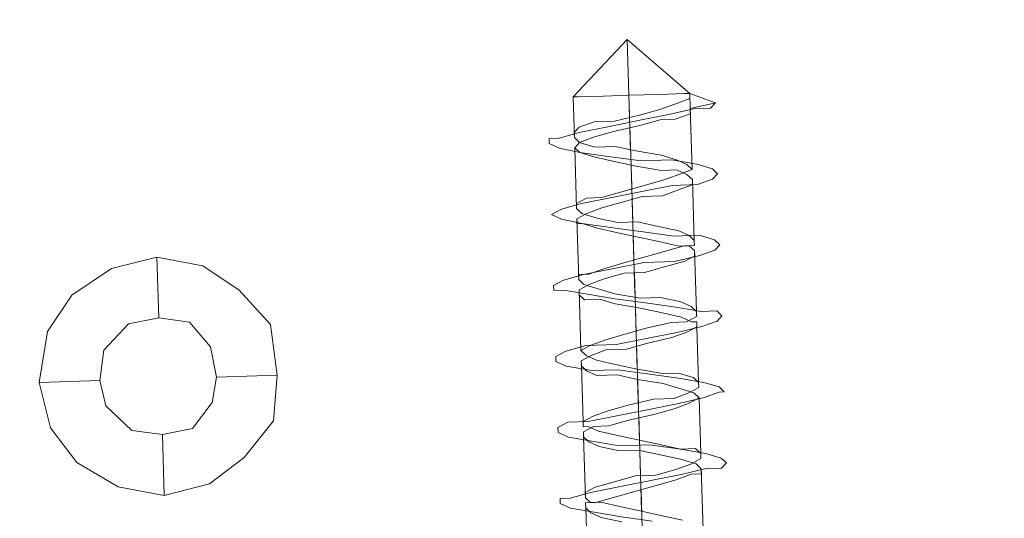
# Model space of a CAD drawing. Extents: x 147111805 to 147230536, y 410950310 to 411028142.
# Tile 34 of 256: x 147160873 to 147160914, y 410975862 to 410975883. Entities that reach past the tile are written whole.
import ezdxf

# ---------------------------------------------------------------- set-up
doc = ezdxf.new("R2010")
doc.units = 0
doc.header["$LTSCALE"] = 100
doc.layers.add('T--A9041--_VERHARDINGEN_Tegels', color=9, linetype='Continuous', transparency=0.3)
doc.layers.add('T--L9071--_TERREINMEUBILAIR_Stoelen', color=1, linetype='Continuous')

# ---------------------------------------------------------------- blocks, each defined once
blk = doc.blocks.new('Picknicktafel 180x160cm')
at = {"layer": 'T--L9071--_TERREINMEUBILAIR_Stoelen', "lineweight": 0}
for p, q in [((1622.46980180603, 1414.964231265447), (1620.56995426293, 1414.542042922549)), ((1624.580743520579, 1414.542042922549), (1622.46980180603, 1414.964231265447)), ((1622.46980180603, 1414.964231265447), (1622.46980180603, 1412.431101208)), ((1620.56995426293, 1414.542042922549), (1619.092295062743, 1413.486572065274)), ((1626.058402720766, 1413.486572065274), (1624.580743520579, 1414.542042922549)), ((1619.092295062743, 1413.486572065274), (1618.036824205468, 1411.797818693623)), ((1627.113873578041, 1411.797818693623), (1626.058402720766, 1413.486572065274)), ((1621.414330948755, 1412.220007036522), (1622.46980180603, 1412.431101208)), ((1622.46980180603, 1412.431101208), (1621.414330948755, 1412.220007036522)), ((1622.46980180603, 1412.431101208), (1623.736366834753, 1412.220007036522)), ((1623.736366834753, 1412.220007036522), (1622.46980180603, 1412.431101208)), ((1620.358860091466, 1411.164536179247), (1621.414330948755, 1412.220007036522)), ((1621.414330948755, 1412.220007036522), (1620.358860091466, 1411.164536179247)), ((1623.736366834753, 1412.220007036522), (1624.791837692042, 1411.164536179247)), ((1624.791837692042, 1411.164536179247), (1623.736366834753, 1412.220007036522)), ((1618.036824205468, 1411.797818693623), (1617.614635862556, 1409.897971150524)), ((1627.536061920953, 1409.897971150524), (1627.113873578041, 1411.797818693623)), ((1620.147765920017, 1409.897971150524), (1620.358860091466, 1411.164536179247)), ((1620.358860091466, 1411.164536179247), (1620.147765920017, 1409.897971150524)), ((1624.791837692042, 1411.164536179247), (1625.002931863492, 1409.897971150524)), ((1625.002931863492, 1409.897971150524), (1624.791837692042, 1411.164536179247)), ((1617.614635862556, 1409.897971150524), (1618.036824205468, 1407.998123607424)), ((1617.614635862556, 1409.897971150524), (1620.147765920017, 1409.897971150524)), ((1620.358860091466, 1408.6314061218), (1620.147765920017, 1409.897971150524)), ((1620.147765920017, 1409.897971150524), (1620.147765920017, 1409.897971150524)), ((1620.147765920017, 1409.897971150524), (1620.358860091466, 1408.6314061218)), ((1625.002931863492, 1409.897971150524), (1624.791837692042, 1408.6314061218)), ((1624.791837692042, 1408.6314061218), (1625.002931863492, 1409.897971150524)), ((1625.002931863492, 1409.897971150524), (1625.002931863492, 1409.897971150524)), ((1627.536061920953, 1409.897971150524), (1625.002931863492, 1409.897971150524)), ((1627.113873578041, 1407.998123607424), (1627.536061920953, 1409.897971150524)), ((1627.536061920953, 1409.897971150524), (1627.536061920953, 1409.897971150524)), ((1621.414330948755, 1407.787029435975), (1620.358860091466, 1408.6314061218)), ((1620.358860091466, 1408.6314061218), (1621.414330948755, 1407.787029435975)), ((1624.791837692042, 1408.6314061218), (1623.736366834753, 1407.787029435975)), ((1623.736366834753, 1407.787029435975), (1624.791837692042, 1408.6314061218)), ((1618.036824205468, 1407.998123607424), (1619.092295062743, 1406.520464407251)), ((1626.058402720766, 1406.520464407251), (1627.113873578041, 1407.998123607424)), ((1622.46980180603, 1407.575935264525), (1621.414330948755, 1407.787029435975)), ((1621.414330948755, 1407.787029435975), (1622.46980180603, 1407.575935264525)), ((1623.736366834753, 1407.787029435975), (1622.46980180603, 1407.575935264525)), ((1622.46980180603, 1407.575935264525), (1623.736366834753, 1407.787029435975)), ((1622.46980180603, 1405.042805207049), (1622.46980180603, 1407.575935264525)), ((1619.092295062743, 1406.520464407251), (1620.56995426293, 1405.253899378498)), ((1624.580743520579, 1405.253899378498), (1626.058402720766, 1406.520464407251)), ((1620.56995426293, 1405.253899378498), (1622.46980180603, 1405.042805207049)), ((1622.46980180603, 1405.042805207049), (1624.580743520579, 1405.253899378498)), ((1616.77025917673, 1393.432625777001), (1616.559165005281, 1393.010437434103)), ((1616.981353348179, 1393.432625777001), (1616.77025917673, 1393.432625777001)), ((1616.981353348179, 1393.010437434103), (1616.981353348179, 1393.432625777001)), ((1619.725577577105, 1393.432625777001), (1619.514483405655, 1393.010437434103)), ((1619.936671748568, 1393.432625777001), (1619.725577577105, 1393.432625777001)), ((1620.147765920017, 1393.010437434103), (1619.936671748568, 1393.432625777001)), ((1622.680895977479, 1393.432625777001), (1622.46980180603, 1393.010437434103)), ((1622.891990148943, 1393.432625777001), (1622.680895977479, 1393.432625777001)), ((1623.103084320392, 1393.010437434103), (1622.891990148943, 1393.432625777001)), ((1625.847308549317, 1393.432625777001), (1625.636214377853, 1393.432625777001)), ((1625.636214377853, 1393.432625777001), (1625.636214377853, 1393.010437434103)), ((1626.058402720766, 1393.010437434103), (1625.847308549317, 1393.432625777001)), ((1628.802626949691, 1393.432625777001), (1628.591532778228, 1393.010437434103)), ((1629.01372112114, 1393.010437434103), (1628.802626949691, 1393.432625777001)), ((1631.757945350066, 1393.432625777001), (1631.546851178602, 1393.010437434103)), ((1631.969039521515, 1393.432625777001), (1631.757945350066, 1393.432625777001)), ((1631.969039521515, 1393.010437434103), (1631.969039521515, 1393.432625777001)), ((1616.559165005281, 1393.010437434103), (1616.348070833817, 1391.954966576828)), ((1617.192447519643, 1392.166060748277), (1616.981353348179, 1393.010437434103)), ((1619.514483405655, 1393.010437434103), (1619.303389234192, 1391.954966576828)), ((1620.147765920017, 1392.166060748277), (1620.147765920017, 1393.010437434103)), ((1622.46980180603, 1393.010437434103), (1622.258707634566, 1391.954966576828)), ((1623.314178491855, 1392.166060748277), (1623.103084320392, 1393.010437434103)), ((1625.636214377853, 1393.010437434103), (1625.425120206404, 1391.954966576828)), ((1626.26949689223, 1392.166060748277), (1626.058402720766, 1393.010437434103)), ((1628.591532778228, 1393.010437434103), (1628.380438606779, 1392.166060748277)), ((1629.224815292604, 1392.166060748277), (1629.01372112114, 1393.010437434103)), ((1631.546851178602, 1393.010437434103), (1631.335757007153, 1392.166060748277)), ((1632.180133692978, 1392.166060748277), (1631.969039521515, 1393.010437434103)), ((1614.026034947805, 1392.377154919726), (1616.559165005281, 1392.377154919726)), ((1616.559165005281, 1392.377154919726), (1616.348070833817, 1392.166060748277)), ((1616.77025917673, 1392.377154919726), (1616.559165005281, 1392.377154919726)), ((1616.77025917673, 1391.954966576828), (1616.77025917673, 1392.377154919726)), ((1616.77025917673, 1392.166060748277), (1616.981353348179, 1392.377154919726)), ((1616.981353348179, 1392.377154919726), (1617.192447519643, 1392.377154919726)), ((1616.981353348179, 1392.377154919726), (1619.514483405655, 1392.377154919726)), ((1617.192447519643, 1392.377154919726), (1617.403541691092, 1391.954966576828)), ((1619.514483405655, 1392.377154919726), (1619.303389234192, 1392.166060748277)), ((1619.725577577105, 1392.377154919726), (1619.514483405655, 1392.377154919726)), ((1619.936671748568, 1391.954966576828), (1619.725577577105, 1392.377154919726)), ((1619.936671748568, 1392.166060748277), (1619.936671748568, 1392.377154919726)), ((1619.936671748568, 1392.377154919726), (1620.147765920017, 1392.377154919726)), ((1620.147765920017, 1392.377154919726), (1620.358860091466, 1391.954966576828)), ((1620.147765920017, 1392.377154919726), (1622.46980180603, 1392.377154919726)), ((1622.46980180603, 1392.377154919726), (1622.258707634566, 1392.166060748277)), ((1622.680895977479, 1392.377154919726), (1622.46980180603, 1392.377154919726)), ((1622.891990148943, 1391.954966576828), (1622.680895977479, 1392.377154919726)), ((1622.891990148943, 1392.166060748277), (1623.103084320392, 1392.377154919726)), ((1623.103084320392, 1392.377154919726), (1623.314178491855, 1391.954966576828)), ((1623.103084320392, 1392.377154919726), (1625.636214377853, 1392.377154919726)), ((1625.425120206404, 1392.377154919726), (1625.214026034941, 1392.166060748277)), ((1625.636214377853, 1392.377154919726), (1625.425120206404, 1392.377154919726)), ((1625.847308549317, 1391.954966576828), (1625.636214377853, 1392.377154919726)), ((1625.847308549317, 1392.166060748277), (1626.058402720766, 1392.377154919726)), ((1626.058402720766, 1392.377154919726), (1626.26949689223, 1392.377154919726)), ((1626.058402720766, 1392.377154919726), (1628.591532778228, 1392.377154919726)), ((1626.26949689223, 1392.377154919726), (1626.26949689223, 1391.954966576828)), ((1628.591532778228, 1392.377154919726), (1628.380438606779, 1392.377154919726)), ((1628.380438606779, 1392.377154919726), (1628.380438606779, 1392.166060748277)), ((1628.802626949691, 1391.954966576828), (1628.591532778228, 1392.377154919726)), ((1628.802626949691, 1392.166060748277), (1629.01372112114, 1392.377154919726)), ((1629.01372112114, 1392.377154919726), (1629.224815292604, 1392.377154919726)), ((1629.01372112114, 1392.377154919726), (1631.546851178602, 1392.377154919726)), ((1629.224815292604, 1392.377154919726), (1629.435909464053, 1391.954966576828)), ((1631.546851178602, 1392.377154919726), (1631.335757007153, 1392.166060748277)), ((1631.757945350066, 1392.166060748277), (1631.546851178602, 1392.377154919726)), ((1631.757945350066, 1392.166060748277), (1631.969039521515, 1392.377154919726)), ((1631.969039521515, 1392.377154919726), (1632.180133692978, 1392.377154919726)), ((1631.969039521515, 1392.377154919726), (1633.657792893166, 1392.377154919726)), ((1632.180133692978, 1392.377154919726), (1632.391227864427, 1392.166060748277)), ((1633.657792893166, 1392.377154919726), (1633.657792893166, 1392.166060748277)), ((1633.657792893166, 1392.166060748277), (1633.657792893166, 1392.377154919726)), ((1633.657792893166, 1392.377154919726), (1633.657792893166, 1392.377154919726)), ((1635.979828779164, 1390.055119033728), (1633.657792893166, 1392.377154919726)), ((1616.348070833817, 1392.166060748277), (1616.136976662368, 1391.74387240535)), ((1616.348070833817, 1391.954966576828), (1616.136976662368, 1390.899495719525)), ((1616.77025917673, 1391.74387240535), (1616.77025917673, 1392.166060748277)), ((1616.981353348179, 1391.110589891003), (1616.77025917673, 1391.954966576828)), ((1617.403541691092, 1390.899495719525), (1617.192447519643, 1392.166060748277)), ((1617.403541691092, 1391.954966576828), (1617.614635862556, 1391.110589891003)), ((1619.303389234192, 1392.166060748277), (1619.092295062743, 1391.74387240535)), ((1619.303389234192, 1391.954966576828), (1619.092295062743, 1390.899495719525)), ((1619.725577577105, 1391.74387240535), (1619.936671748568, 1392.166060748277)), ((1619.936671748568, 1391.321684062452), (1619.936671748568, 1391.954966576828)), ((1620.358860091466, 1390.899495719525), (1620.147765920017, 1392.166060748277)), ((1620.358860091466, 1391.954966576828), (1620.56995426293, 1391.321684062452)), ((1622.258707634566, 1392.166060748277), (1622.047613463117, 1391.74387240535)), ((1622.258707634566, 1391.954966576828), (1622.258707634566, 1390.899495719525)), ((1622.680895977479, 1391.74387240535), (1622.891990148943, 1392.166060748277)), ((1623.103084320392, 1391.321684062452), (1622.891990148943, 1391.954966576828)), ((1623.314178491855, 1390.899495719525), (1623.314178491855, 1392.166060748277)), ((1623.314178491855, 1391.954966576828), (1623.525272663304, 1391.321684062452)), ((1625.214026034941, 1392.166060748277), (1625.214026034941, 1391.532778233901)), ((1625.425120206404, 1391.954966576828), (1625.214026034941, 1390.899495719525)), ((1625.636214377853, 1391.532778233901), (1625.847308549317, 1392.166060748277)), ((1626.058402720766, 1391.321684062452), (1625.847308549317, 1391.954966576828)), ((1626.480591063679, 1390.899495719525), (1626.26949689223, 1392.166060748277)), ((1626.26949689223, 1391.954966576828), (1626.480591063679, 1391.321684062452)), ((1628.380438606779, 1392.166060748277), (1628.169344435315, 1390.899495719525)), ((1628.380438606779, 1392.166060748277), (1628.169344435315, 1391.532778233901)), ((1628.591532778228, 1391.532778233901), (1628.802626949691, 1392.166060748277)), ((1629.01372112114, 1391.321684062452), (1628.802626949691, 1391.954966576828)), ((1629.435909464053, 1390.899495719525), (1629.224815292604, 1392.166060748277)), ((1629.435909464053, 1391.954966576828), (1629.435909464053, 1391.321684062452)), ((1631.335757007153, 1392.166060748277), (1631.124662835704, 1390.899495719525)), ((1631.335757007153, 1392.166060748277), (1631.124662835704, 1391.532778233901)), ((1631.546851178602, 1391.532778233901), (1631.757945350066, 1392.166060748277)), ((1631.969039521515, 1391.532778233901), (1631.757945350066, 1392.166060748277)), ((1632.391227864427, 1390.899495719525), (1632.180133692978, 1392.166060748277)), ((1632.391227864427, 1392.166060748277), (1632.602322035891, 1391.532778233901)), ((1633.657792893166, 1392.166060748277), (1633.657792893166, 1391.110589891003)), ((1633.657792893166, 1391.110589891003), (1633.657792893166, 1392.166060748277)), ((1616.136976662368, 1391.74387240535), (1615.925882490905, 1390.899495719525)), ((1616.559165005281, 1390.899495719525), (1616.77025917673, 1391.74387240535)), ((1619.092295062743, 1391.74387240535), (1618.881200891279, 1390.899495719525)), ((1619.514483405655, 1390.899495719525), (1619.725577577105, 1391.74387240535)), ((1622.047613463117, 1391.74387240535), (1622.047613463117, 1390.899495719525)), ((1622.46980180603, 1390.899495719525), (1622.680895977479, 1391.74387240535)), ((1625.214026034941, 1391.532778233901), (1625.002931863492, 1390.899495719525)), ((1625.425120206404, 1390.899495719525), (1625.636214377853, 1391.532778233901)), ((1628.169344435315, 1391.532778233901), (1627.958250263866, 1390.688401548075)), ((1628.380438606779, 1390.688401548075), (1628.591532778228, 1391.532778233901)), ((1631.124662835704, 1391.532778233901), (1630.91356866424, 1390.688401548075)), ((1631.546851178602, 1390.688401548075), (1631.546851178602, 1391.532778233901)), ((1632.180133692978, 1390.688401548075), (1631.969039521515, 1391.532778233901)), ((1632.602322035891, 1391.532778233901), (1632.602322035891, 1390.688401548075)), ((1617.192447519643, 1390.266213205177), (1616.981353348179, 1391.110589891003)), ((1617.614635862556, 1391.110589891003), (1617.825730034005, 1390.266213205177)), ((1620.147765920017, 1390.477307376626), (1619.936671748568, 1391.321684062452)), ((1620.56995426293, 1391.321684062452), (1620.781048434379, 1390.477307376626)), ((1623.103084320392, 1390.477307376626), (1623.103084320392, 1391.321684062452)), ((1623.525272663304, 1391.321684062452), (1623.736366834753, 1390.477307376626)), ((1626.26949689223, 1390.477307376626), (1626.058402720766, 1391.321684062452)), ((1626.480591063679, 1391.321684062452), (1626.691685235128, 1390.477307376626)), ((1629.224815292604, 1390.477307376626), (1629.01372112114, 1391.321684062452)), ((1629.435909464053, 1391.321684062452), (1629.647003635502, 1390.477307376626)), ((1633.657792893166, 1391.110589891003), (1633.657792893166, 1390.055119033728)), ((1633.657792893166, 1390.055119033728), (1633.657792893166, 1391.110589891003)), ((1616.136976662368, 1390.899495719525), (1615.925882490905, 1389.632930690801)), ((1616.348070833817, 1390.055119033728), (1616.559165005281, 1390.899495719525)), ((1617.614635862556, 1389.632930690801), (1617.403541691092, 1390.899495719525)), ((1618.881200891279, 1390.899495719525), (1618.881200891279, 1390.055119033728)), ((1619.092295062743, 1390.899495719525), (1619.092295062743, 1389.632930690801)), ((1619.303389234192, 1390.055119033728), (1619.514483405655, 1390.899495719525)), ((1620.56995426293, 1389.632930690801), (1620.358860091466, 1390.899495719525)), ((1622.047613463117, 1390.899495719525), (1621.836519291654, 1390.055119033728)), ((1622.258707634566, 1390.899495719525), (1622.047613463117, 1389.632930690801)), ((1622.258707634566, 1390.055119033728), (1622.46980180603, 1390.899495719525)), ((1623.525272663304, 1389.632930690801), (1623.314178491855, 1390.899495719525)), ((1625.002931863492, 1390.899495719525), (1624.791837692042, 1389.84402486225)), ((1625.214026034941, 1390.899495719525), (1625.002931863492, 1389.632930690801)), ((1625.214026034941, 1389.84402486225), (1625.425120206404, 1390.899495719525)), ((1626.691685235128, 1389.632930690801), (1626.480591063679, 1390.899495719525)), ((1627.958250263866, 1390.688401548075), (1627.747156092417, 1389.84402486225)), ((1628.169344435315, 1390.899495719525), (1627.958250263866, 1389.632930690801)), ((1628.380438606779, 1389.84402486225), (1628.380438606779, 1390.688401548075)), ((1629.647003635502, 1389.632930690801), (1629.435909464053, 1390.899495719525)), ((1630.91356866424, 1390.688401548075), (1630.702474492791, 1389.84402486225)), ((1631.124662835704, 1390.899495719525), (1630.91356866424, 1389.632930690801)), ((1631.335757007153, 1389.84402486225), (1631.546851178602, 1390.688401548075)), ((1632.391227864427, 1389.632930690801), (1632.180133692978, 1390.688401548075)), ((1632.602322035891, 1389.632930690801), (1632.391227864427, 1390.899495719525)), ((1632.602322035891, 1390.688401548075), (1632.81341620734, 1389.632930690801)), ((1617.403541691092, 1389.421836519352), (1617.192447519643, 1390.266213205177)), ((1617.825730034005, 1390.266213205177), (1617.825730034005, 1389.421836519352)), ((1620.358860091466, 1389.421836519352), (1620.147765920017, 1390.477307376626)), ((1620.781048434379, 1390.477307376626), (1620.992142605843, 1389.421836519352)), ((1623.314178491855, 1389.632930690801), (1623.103084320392, 1390.477307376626)), ((1623.736366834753, 1390.477307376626), (1623.947461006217, 1389.632930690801)), ((1626.26949689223, 1389.632930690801), (1626.26949689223, 1390.477307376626)), ((1626.691685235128, 1390.477307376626), (1626.902779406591, 1389.632930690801)), ((1629.435909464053, 1389.632930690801), (1629.224815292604, 1390.477307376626)), ((1629.647003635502, 1390.477307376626), (1629.858097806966, 1389.632930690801)), ((1614.87041163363, 1390.055119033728), (1617.192447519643, 1390.055119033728)), ((1616.136976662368, 1389.210742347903), (1616.348070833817, 1390.055119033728)), ((1616.348070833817, 1390.055119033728), (1618.881200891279, 1390.055119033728)), ((1617.825730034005, 1390.055119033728), (1620.358860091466, 1390.055119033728)), ((1618.881200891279, 1390.055119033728), (1618.67010671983, 1389.210742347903)), ((1619.092295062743, 1389.210742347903), (1619.303389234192, 1390.055119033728)), ((1619.303389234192, 1390.055119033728), (1621.836519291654, 1390.055119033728)), ((1620.781048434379, 1390.055119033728), (1623.314178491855, 1390.055119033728)), ((1621.836519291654, 1390.055119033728), (1621.625425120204, 1388.999648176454)), ((1622.047613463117, 1388.999648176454), (1622.258707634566, 1390.055119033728)), ((1622.258707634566, 1390.055119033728), (1624.791837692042, 1390.055119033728)), ((1623.736366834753, 1390.055119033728), (1626.26949689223, 1390.055119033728)), ((1624.791837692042, 1389.84402486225), (1624.580743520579, 1388.999648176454)), ((1625.214026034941, 1388.999648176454), (1625.214026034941, 1389.84402486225)), ((1625.425120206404, 1390.055119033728), (1627.747156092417, 1390.055119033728)), ((1626.902779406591, 1390.055119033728), (1629.224815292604, 1390.055119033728)), ((1627.747156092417, 1389.84402486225), (1627.536061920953, 1388.999648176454)), ((1628.169344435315, 1388.999648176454), (1628.380438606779, 1389.84402486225)), ((1628.380438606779, 1390.055119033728), (1630.702474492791, 1390.055119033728)), ((1629.858097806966, 1390.055119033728), (1632.391227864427, 1390.055119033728)), ((1630.702474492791, 1389.84402486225), (1630.491380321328, 1388.788554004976)), ((1631.124662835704, 1388.788554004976), (1631.335757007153, 1389.84402486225)), ((1631.335757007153, 1390.055119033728), (1633.657792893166, 1390.055119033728)), ((1632.81341620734, 1390.055119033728), (1633.657792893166, 1390.055119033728)), ((1633.657792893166, 1390.055119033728), (1633.657792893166, 1388.788554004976)), ((1633.657792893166, 1388.788554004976), (1633.657792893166, 1390.055119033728)), ((1635.979828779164, 1390.055119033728), (1633.657792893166, 1390.055119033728)), ((1635.979828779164, 1390.055119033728), (1633.657792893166, 1387.521988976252)), ((1635.979828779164, 1390.055119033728), (1633.657792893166, 1390.055119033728)), ((1617.614635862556, 1388.577459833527), (1617.403541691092, 1389.421836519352)), ((1617.825730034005, 1388.366365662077), (1617.614635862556, 1389.632930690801)), ((1617.825730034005, 1389.421836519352), (1618.036824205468, 1388.577459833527)), ((1619.092295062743, 1389.632930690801), (1618.881200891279, 1388.366365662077)), ((1620.56995426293, 1388.577459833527), (1620.358860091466, 1389.421836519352)), ((1620.781048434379, 1388.366365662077), (1620.56995426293, 1389.632930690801)), ((1620.992142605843, 1389.421836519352), (1620.992142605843, 1388.577459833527)), ((1622.047613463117, 1389.632930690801), (1621.836519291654, 1388.366365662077)), ((1623.525272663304, 1388.577459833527), (1623.314178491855, 1389.632930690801)), ((1623.736366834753, 1388.366365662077), (1623.525272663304, 1389.632930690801)), ((1623.947461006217, 1389.632930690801), (1624.158555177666, 1388.577459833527)), ((1625.002931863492, 1389.632930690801), (1624.791837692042, 1388.366365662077)), ((1626.480591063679, 1388.788554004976), (1626.26949689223, 1389.632930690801)), ((1626.691685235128, 1388.366365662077), (1626.691685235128, 1389.632930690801)), ((1626.902779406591, 1389.632930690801), (1627.113873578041, 1388.788554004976)), ((1627.958250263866, 1389.632930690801), (1627.747156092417, 1388.366365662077)), ((1629.435909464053, 1388.788554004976), (1629.435909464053, 1389.632930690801)), ((1629.858097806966, 1388.366365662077), (1629.647003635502, 1389.632930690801)), ((1629.858097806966, 1389.632930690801), (1630.069191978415, 1388.788554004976)), ((1630.91356866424, 1389.632930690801), (1630.91356866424, 1388.366365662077)), ((1632.602322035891, 1388.788554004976), (1632.391227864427, 1389.632930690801)), ((1632.81341620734, 1388.366365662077), (1632.602322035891, 1389.632930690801)), ((1632.81341620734, 1389.632930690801), (1633.024510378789, 1388.788554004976)), ((1615.925882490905, 1388.366365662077), (1616.136976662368, 1389.210742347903)), ((1618.67010671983, 1389.210742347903), (1618.459012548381, 1388.366365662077)), ((1618.881200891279, 1388.366365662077), (1619.092295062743, 1389.210742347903)), ((1621.625425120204, 1388.999648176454), (1621.414330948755, 1388.366365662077)), ((1622.047613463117, 1388.366365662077), (1622.047613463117, 1388.999648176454)), ((1624.580743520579, 1388.999648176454), (1624.36964934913, 1388.155271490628)), ((1625.002931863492, 1388.155271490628), (1625.214026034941, 1388.999648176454)), ((1627.536061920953, 1388.999648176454), (1627.324967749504, 1388.155271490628)), ((1627.958250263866, 1388.155271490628), (1628.169344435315, 1388.999648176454)), ((1617.825730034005, 1387.94417731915), (1617.614635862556, 1388.577459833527)), ((1618.036824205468, 1388.577459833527), (1618.247918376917, 1387.94417731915)), ((1620.781048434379, 1387.94417731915), (1620.56995426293, 1388.577459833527)), ((1620.992142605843, 1388.577459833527), (1621.203236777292, 1387.94417731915)), ((1623.736366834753, 1387.94417731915), (1623.525272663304, 1388.577459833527)), ((1624.158555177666, 1388.577459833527), (1624.158555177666, 1387.94417731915)), ((1626.691685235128, 1387.94417731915), (1626.480591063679, 1388.788554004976)), ((1627.113873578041, 1388.788554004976), (1627.324967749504, 1387.94417731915)), ((1629.647003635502, 1388.155271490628), (1629.435909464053, 1388.788554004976)), ((1630.069191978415, 1388.788554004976), (1630.280286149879, 1388.155271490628)), ((1630.491380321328, 1388.788554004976), (1630.491380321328, 1388.155271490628)), ((1630.91356866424, 1388.155271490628), (1631.124662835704, 1388.788554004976)), ((1632.602322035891, 1388.155271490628), (1632.602322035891, 1388.788554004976)), ((1633.024510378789, 1388.788554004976), (1633.235604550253, 1388.155271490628)), ((1633.657792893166, 1388.788554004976), (1633.657792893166, 1387.733083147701)), ((1633.657792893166, 1387.733083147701), (1633.657792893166, 1388.788554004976)), ((1618.036824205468, 1387.310894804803), (1617.825730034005, 1388.366365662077)), ((1618.459012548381, 1388.366365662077), (1618.247918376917, 1387.733083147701)), ((1618.881200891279, 1388.366365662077), (1618.67010671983, 1387.310894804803)), ((1618.881200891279, 1387.733083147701), (1618.881200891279, 1388.366365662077)), ((1620.992142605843, 1387.310894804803), (1620.781048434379, 1388.366365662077)), ((1621.414330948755, 1388.366365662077), (1621.203236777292, 1387.733083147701)), ((1621.836519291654, 1388.366365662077), (1621.625425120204, 1387.310894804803)), ((1621.836519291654, 1387.733083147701), (1622.047613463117, 1388.366365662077)), ((1623.947461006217, 1387.310894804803), (1623.736366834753, 1388.366365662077)), ((1624.36964934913, 1388.155271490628), (1624.158555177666, 1387.733083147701)), ((1624.791837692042, 1388.366365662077), (1624.580743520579, 1387.310894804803)), ((1624.791837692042, 1387.733083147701), (1625.002931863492, 1388.155271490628)), ((1626.902779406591, 1387.310894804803), (1626.691685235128, 1388.366365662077)), ((1627.324967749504, 1388.155271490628), (1627.324967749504, 1387.733083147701)), ((1627.747156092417, 1388.366365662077), (1627.747156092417, 1387.310894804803)), ((1627.747156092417, 1387.733083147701), (1627.958250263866, 1388.155271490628)), ((1629.858097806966, 1387.521988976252), (1629.647003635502, 1388.155271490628)), ((1629.858097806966, 1387.310894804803), (1629.858097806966, 1388.366365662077)), ((1630.491380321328, 1388.155271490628), (1630.280286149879, 1387.733083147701)), ((1630.280286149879, 1388.155271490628), (1630.491380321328, 1387.521988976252)), ((1630.91356866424, 1388.366365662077), (1630.702474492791, 1387.310894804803)), ((1630.702474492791, 1387.733083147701), (1630.91356866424, 1388.155271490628)), ((1632.81341620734, 1387.521988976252), (1632.602322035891, 1388.155271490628)), ((1633.024510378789, 1387.310894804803), (1632.81341620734, 1388.366365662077)), ((1633.235604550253, 1388.155271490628), (1633.446698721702, 1387.521988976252)), ((1617.825730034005, 1387.521988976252), (1617.825730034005, 1387.94417731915)), ((1618.247918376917, 1387.733083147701), (1618.036824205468, 1387.521988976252)), ((1618.247918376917, 1387.94417731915), (1618.459012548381, 1387.521988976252)), ((1618.67010671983, 1387.521988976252), (1618.881200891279, 1387.733083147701)), ((1620.992142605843, 1387.521988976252), (1620.781048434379, 1387.94417731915)), ((1621.203236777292, 1387.733083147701), (1620.992142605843, 1387.521988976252)), ((1621.203236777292, 1387.94417731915), (1621.414330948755, 1387.521988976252)), ((1621.625425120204, 1387.521988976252), (1621.836519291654, 1387.733083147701)), ((1623.947461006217, 1387.521988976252), (1623.736366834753, 1387.94417731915)), ((1624.158555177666, 1387.94417731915), (1624.36964934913, 1387.521988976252)), ((1624.158555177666, 1387.733083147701), (1624.158555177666, 1387.521988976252)), ((1624.580743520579, 1387.521988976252), (1624.791837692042, 1387.733083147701)), ((1626.902779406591, 1387.521988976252), (1626.691685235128, 1387.94417731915)), ((1627.324967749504, 1387.733083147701), (1627.113873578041, 1387.521988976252)), ((1627.324967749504, 1387.94417731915), (1627.324967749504, 1387.521988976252)), ((1627.536061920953, 1387.521988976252), (1627.747156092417, 1387.733083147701)), ((1630.280286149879, 1387.733083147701), (1630.069191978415, 1387.521988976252)), ((1630.491380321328, 1387.521988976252), (1630.702474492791, 1387.733083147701)), ((1633.657792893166, 1387.733083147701), (1633.657792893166, 1387.521988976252)), ((1633.657792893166, 1387.521988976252), (1633.657792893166, 1387.733083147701)), ((1615.503694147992, 1387.521988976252), (1618.036824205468, 1387.521988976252)), ((1618.036824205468, 1387.521988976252), (1617.825730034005, 1387.521988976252)), ((1618.459012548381, 1387.521988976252), (1618.67010671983, 1387.521988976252)), ((1618.67010671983, 1387.521988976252), (1620.992142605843, 1387.521988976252)), ((1621.414330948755, 1387.521988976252), (1621.625425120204, 1387.521988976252)), ((1621.625425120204, 1387.521988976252), (1623.947461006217, 1387.521988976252)), ((1624.158555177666, 1387.521988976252), (1623.947461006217, 1387.521988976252)), ((1624.36964934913, 1387.521988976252), (1624.580743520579, 1387.521988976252)), ((1624.580743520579, 1387.521988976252), (1627.113873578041, 1387.521988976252)), ((1627.113873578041, 1387.521988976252), (1626.902779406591, 1387.521988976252)), ((1627.324967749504, 1387.521988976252), (1627.536061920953, 1387.521988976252)), ((1627.536061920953, 1387.521988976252), (1630.069191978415, 1387.521988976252)), ((1630.069191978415, 1387.521988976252), (1629.858097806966, 1387.521988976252)), ((1630.491380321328, 1387.521988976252), (1633.024510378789, 1387.521988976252)), ((1633.024510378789, 1387.521988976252), (1632.81341620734, 1387.521988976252)), ((1633.235604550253, 1386.466518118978), (1633.024510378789, 1387.521988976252)), ((1633.657792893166, 1387.521988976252), (1633.024510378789, 1387.521988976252)), ((1633.024510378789, 1387.521988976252), (1633.657792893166, 1387.521988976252)), ((1633.657792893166, 1387.521988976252), (1633.235604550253, 1386.466518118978)), ((1633.446698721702, 1387.521988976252), (1633.657792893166, 1387.521988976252)), ((1618.036824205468, 1386.677612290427), (1618.036824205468, 1387.310894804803)), ((1618.67010671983, 1387.310894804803), (1618.459012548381, 1386.677612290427)), ((1621.203236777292, 1386.677612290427), (1620.992142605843, 1387.310894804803)), ((1621.625425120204, 1387.310894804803), (1621.414330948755, 1386.677612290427)), ((1624.158555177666, 1386.677612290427), (1623.947461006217, 1387.310894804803)), ((1624.580743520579, 1387.310894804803), (1624.580743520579, 1386.677612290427)), ((1627.113873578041, 1386.677612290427), (1626.902779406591, 1387.310894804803)), ((1627.747156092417, 1387.310894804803), (1627.536061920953, 1386.677612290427)), ((1630.069191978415, 1386.677612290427), (1629.858097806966, 1387.310894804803)), ((1630.702474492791, 1387.310894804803), (1630.491380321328, 1386.677612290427)), ((1633.024510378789, 1386.677612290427), (1633.024510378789, 1387.310894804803)), ((1618.247918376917, 1386.466518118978), (1618.036824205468, 1386.677612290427)), ((1618.459012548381, 1386.677612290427), (1618.247918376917, 1386.466518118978)), ((1621.414330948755, 1386.677612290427), (1621.203236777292, 1386.466518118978)), ((1621.203236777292, 1386.466518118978), (1621.203236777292, 1386.677612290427)), ((1624.36964934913, 1386.466518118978), (1624.158555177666, 1386.677612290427)), ((1624.580743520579, 1386.677612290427), (1624.36964934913, 1386.466518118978)), ((1627.324967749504, 1386.466518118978), (1627.113873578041, 1386.677612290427)), ((1627.536061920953, 1386.677612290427), (1627.324967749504, 1386.466518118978)), ((1630.280286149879, 1386.466518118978), (1630.069191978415, 1386.677612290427)), ((1630.491380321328, 1386.677612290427), (1630.280286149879, 1386.466518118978)), ((1633.235604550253, 1386.466518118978), (1633.024510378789, 1386.677612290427))]:
    blk.add_line(p, q, dxfattribs=at)

msp = doc.modelspace()

# ---------------------------------------------------------------- hatches: boundary and pattern name
at = {"layer": 'T--A9041--_VERHARDINGEN_Tegels'}
h = msp.add_hatch(dxfattribs=at)
h.set_pattern_fill('ANSI37', color=256, scale=200, angle=45)
h.set_pattern_definition([(90, (0, 0), (-635, 0), []), (180, (0, 0), (0, -635), [])])
h.paths.add_polyline_path([(147171124.6155927, 410978496.7849257), (147171124.6155927, 410985174.1051784), (147175311.8159577, 410985174.1051784), (147179724.0163228, 410985174.1051784), (147179724.0163228, 410987548.1668265), (147175674.6155927, 410987550.9475302), (147175674.6155927, 410986269.3768906), (147173554.6155927, 410986269.3768906), (147173554.6155927, 410986569.3768906), (147175374.6155927, 410986569.3768906), (147175374.6155927, 410989649.3768906), (147175374.6155927, 410993004.2881792), (147173550.8201925, 410993004.2881792), (147173550.8201925, 410993134.3405678), (147165980.8201925, 410993134.3405678), (147159696.0572113, 410993137.1650009), (147159704.9791517, 410992687.6886738), (147159705.673752, 410992652.6955669), (147159710.6310576, 410990922.4531842), (147159740.006855, 410990923.0362831), (147159789.3234792, 410988438.5257165), (147159881.8045546, 410983779.4434608), (147160071.926593, 410974201.3302012), (147160091.7723167, 410973201.5271471), (147160156.2709204, 410969952.1672208), (147160833.6374897, 410969965.612699), (147162965.7175028, 410970007.9337059), (147169999.3319892, 410970147.5483757), (147172541.3312546, 410970198.0061296), (147177217.9100407, 410970290.8345047), (147177327.8883767, 410970293.0175343), (147177280.2586386, 410972692.5448644), (147177850.1463795, 410972703.8569272), (147179529.8155105, 410972737.1977439), (147180789.5630606, 410972762.4198964), (147181028.8837267, 410972767.3274566), (147181031.0428523, 410975911.5547846), (147179805.6507454, 410975912.3962522), (147178580.2586386, 410975912.3962522), (147178580.2586386, 410979449.1051784), (147177580.2586386, 410979449.1051784), (147177580.2586386, 410977681.1714507), (147177580.2586386, 410975913.2377229), (147171124.6155927, 410975913.2377229)])
h.paths.add_polyline_path([(147165184.9788649, 410982437.8420166), (147164184.9788649, 410982437.8420166), (147164184.9788649, 410983437.8420166), (147165184.9788649, 410983437.8420166)], flags=16)

# ---------------------------------------------------------------- block references
at = {"layer": 'T--L9071--_TERREINMEUBILAIR_Stoelen', "rotation": 91.75940092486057}
msp.add_blockref('Picknicktafel 180x160cm', (147162338.2311158, 410974289.7493508), dxfattribs=at)

doc.saveas('drawing.dxf')
